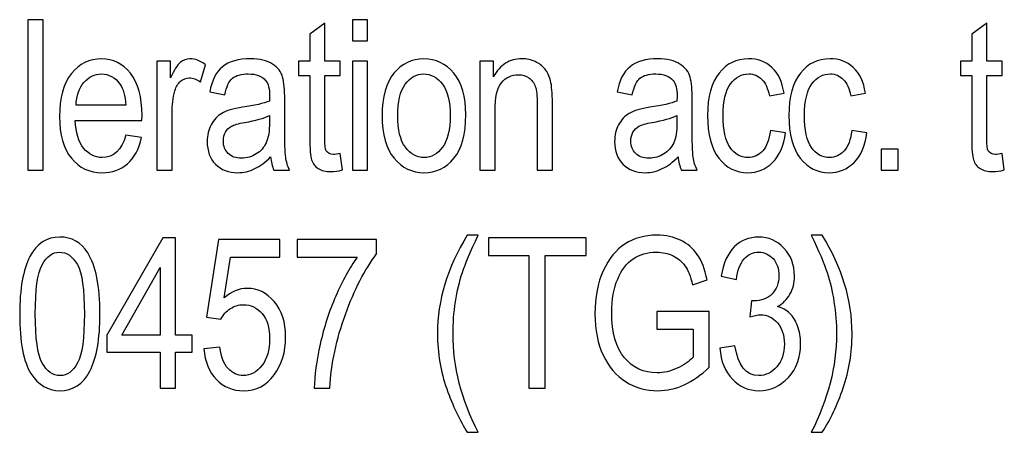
# Model space of a CAD drawing. Header units: centimetres. Extents: x -94 to 21, y -30 to 196.
# Tile 113 of 143: x 8.905 to 10.263, y 10.634 to 11.203. Entities that reach past the tile are written whole.
import ezdxf

# ---------------------------------------------------------------- set-up
doc = ezdxf.new("R2010")
doc.units = ezdxf.units.CM
doc.header["$MEASUREMENT"] = 0
doc.layers.add('Ebene 1', color=7, linetype='Continuous')

msp = doc.modelspace()

# ---------------------------------------------------------------- linework, layer by layer
at = {"layer": 'Ebene 1'}
for points, knots in [([(8.91668, 10.99549), (8.91668, 10.99549), (8.91668, 11.20294), (8.91668, 11.20294), (8.91668, 11.20294), (8.93754, 11.20294), (8.93754, 11.20294), (8.93754, 11.20294), (8.93754, 10.99549), (8.93754, 10.99549), (8.93754, 10.99549), (8.91668, 10.99549), (8.91668, 10.99549)], [0, 0, 0, 0, 0.25, 0.25, 0.25, 0.5, 0.5, 0.5, 0.75, 0.75, 0.75, 1, 1, 1, 1]), ([(9.36411, 11.17367), (9.36411, 11.17367), (9.36411, 11.20294), (9.36411, 11.20294), (9.36411, 11.20294), (9.38497, 11.20294), (9.38497, 11.20294), (9.38497, 11.20294), (9.38497, 11.17367), (9.38497, 11.17367), (9.38497, 11.17367), (9.36411, 11.17367), (9.36411, 11.17367)], [0, 0, 0, 0, 0.25, 0.25, 0.25, 0.5, 0.5, 0.5, 0.75, 0.75, 0.75, 1, 1, 1, 1]), ([(9.34724, 11.01838), (9.34724, 11.01838), (9.35014, 10.99578), (9.35014, 10.99578), (9.34434, 10.99423), (9.33913, 10.99346), (9.33449, 10.99346), (9.3272, 10.99346), (9.32136, 10.99491), (9.31687, 10.99781), (9.31243, 11.00066), (9.30938, 11.00462), (9.30774, 11.00964), (9.30605, 11.01461), (9.30523, 11.02461), (9.30523, 11.03953), (9.30523, 11.03953), (9.30523, 11.12616), (9.30523, 11.12616), (9.30523, 11.12616), (9.28988, 11.12616), (9.28988, 11.12616), (9.28988, 11.12616), (9.28988, 11.14586), (9.28988, 11.14586), (9.28988, 11.14586), (9.30523, 11.14586), (9.30523, 11.14586), (9.30523, 11.14586), (9.30523, 11.18295), (9.30523, 11.18295), (9.30523, 11.18295), (9.32609, 11.1983), (9.32609, 11.1983), (9.32609, 11.1983), (9.32609, 11.14586), (9.32609, 11.14586), (9.32609, 11.14586), (9.34724, 11.14586), (9.34724, 11.14586), (9.34724, 11.14586), (9.34724, 11.12616), (9.34724, 11.12616), (9.34724, 11.12616), (9.32609, 11.12616), (9.32609, 11.12616), (9.32609, 11.12616), (9.32609, 11.03808), (9.32609, 11.03808), (9.32609, 11.02992), (9.32672, 11.0247), (9.32793, 11.02234), (9.32971, 11.01891), (9.33309, 11.01722), (9.33802, 11.01722), (9.34039, 11.01722), (9.34348, 11.01761), (9.34724, 11.01838)], [0, 0, 0, 0, 0.0526316, 0.0526316, 0.0526316, 0.1052632, 0.1052632, 0.1052632, 0.1578947, 0.1578947, 0.1578947, 0.2105263, 0.2105263, 0.2105263, 0.2631579, 0.2631579, 0.2631579, 0.3157895, 0.3157895, 0.3157895, 0.3684211, 0.3684211, 0.3684211, 0.4210526, 0.4210526, 0.4210526, 0.4736842, 0.4736842, 0.4736842, 0.5263158, 0.5263158, 0.5263158, 0.5789474, 0.5789474, 0.5789474, 0.6315789, 0.6315789, 0.6315789, 0.6842105, 0.6842105, 0.6842105, 0.7368421, 0.7368421, 0.7368421, 0.7894737, 0.7894737, 0.7894737, 0.8421053, 0.8421053, 0.8421053, 0.8947368, 0.8947368, 0.8947368, 0.9473684, 0.9473684, 0.9473684, 1, 1, 1, 1]), ([(10.25995, 11.01838), (10.25995, 11.01838), (10.26285, 10.99578), (10.26285, 10.99578), (10.25705, 10.99423), (10.25184, 10.99346), (10.2472, 10.99346), (10.23991, 10.99346), (10.23407, 10.99491), (10.22958, 10.99781), (10.22514, 11.00066), (10.22209, 11.00462), (10.22045, 11.00964), (10.21876, 11.01461), (10.21794, 11.02461), (10.21794, 11.03953), (10.21794, 11.03953), (10.21794, 11.12616), (10.21794, 11.12616), (10.21794, 11.12616), (10.20258, 11.12616), (10.20258, 11.12616), (10.20258, 11.12616), (10.20258, 11.14586), (10.20258, 11.14586), (10.20258, 11.14586), (10.21794, 11.14586), (10.21794, 11.14586), (10.21794, 11.14586), (10.21794, 11.18295), (10.21794, 11.18295), (10.21794, 11.18295), (10.2388, 11.1983), (10.2388, 11.1983), (10.2388, 11.1983), (10.2388, 11.14586), (10.2388, 11.14586), (10.2388, 11.14586), (10.25995, 11.14586), (10.25995, 11.14586), (10.25995, 11.14586), (10.25995, 11.12616), (10.25995, 11.12616), (10.25995, 11.12616), (10.2388, 11.12616), (10.2388, 11.12616), (10.2388, 11.12616), (10.2388, 11.03808), (10.2388, 11.03808), (10.2388, 11.02992), (10.23943, 11.0247), (10.24064, 11.02234), (10.24242, 11.01891), (10.2458, 11.01722), (10.25073, 11.01722), (10.2531, 11.01722), (10.25619, 11.01761), (10.25995, 11.01838)], [0, 0, 0, 0, 0.0526316, 0.0526316, 0.0526316, 0.1052632, 0.1052632, 0.1052632, 0.1578947, 0.1578947, 0.1578947, 0.2105263, 0.2105263, 0.2105263, 0.2631579, 0.2631579, 0.2631579, 0.3157895, 0.3157895, 0.3157895, 0.3684211, 0.3684211, 0.3684211, 0.4210526, 0.4210526, 0.4210526, 0.4736842, 0.4736842, 0.4736842, 0.5263158, 0.5263158, 0.5263158, 0.5789474, 0.5789474, 0.5789474, 0.6315789, 0.6315789, 0.6315789, 0.6842105, 0.6842105, 0.6842105, 0.7368421, 0.7368421, 0.7368421, 0.7894737, 0.7894737, 0.7894737, 0.8421053, 0.8421053, 0.8421053, 0.8947368, 0.8947368, 0.8947368, 0.9473684, 0.9473684, 0.9473684, 1, 1, 1, 1]), ([(9.05181, 11.04359), (9.05181, 11.04359), (9.07325, 11.0404), (9.07325, 11.0404), (9.06967, 11.02441), (9.06315, 11.01234), (9.05379, 11.00423), (9.04437, 10.99607), (9.03272, 10.99201), (9.01886, 10.99201), (9.00138, 10.99201), (8.98728, 10.99863), (8.97647, 11.01191), (8.96565, 11.02514), (8.96024, 11.04426), (8.96024, 11.06927), (8.96024, 11.09521), (8.9657, 11.11496), (8.97661, 11.12862), (8.98753, 11.14224), (9.00129, 11.14905), (9.01804, 11.14905), (9.03399, 11.14905), (9.04732, 11.14238), (9.05799, 11.12901), (9.06861, 11.11563), (9.07397, 11.09627), (9.07397, 11.07092), (9.07397, 11.07092), (9.07383, 11.06416), (9.07383, 11.06416), (9.07383, 11.06416), (8.98168, 11.06416), (8.98168, 11.06416), (8.98255, 11.04721), (8.98646, 11.03441), (8.99346, 11.02582), (9.00047, 11.01717), (9.00897, 11.01287), (9.01901, 11.01287), (9.03471, 11.01287), (9.04567, 11.02311), (9.05181, 11.04359)], [0, 0, 0, 0, 0.0714286, 0.0714286, 0.0714286, 0.1428571, 0.1428571, 0.1428571, 0.2142857, 0.2142857, 0.2142857, 0.2857143, 0.2857143, 0.2857143, 0.3571429, 0.3571429, 0.3571429, 0.4285714, 0.4285714, 0.4285714, 0.5, 0.5, 0.5, 0.5714286, 0.5714286, 0.5714286, 0.6428571, 0.6428571, 0.6428571, 0.7142857, 0.7142857, 0.7142857, 0.7857143, 0.7857143, 0.7857143, 0.8571429, 0.8571429, 0.8571429, 0.9285714, 0.9285714, 0.9285714, 1, 1, 1, 1]), ([(9.09446, 10.99549), (9.09446, 10.99549), (9.09446, 11.14586), (9.09446, 11.14586), (9.09446, 11.14586), (9.11329, 11.14586), (9.11329, 11.14586), (9.11329, 11.14586), (9.11329, 11.12283), (9.11329, 11.12283), (9.11812, 11.1334), (9.12251, 11.1404), (9.12652, 11.14388), (9.13053, 11.14731), (9.13502, 11.14905), (9.14004, 11.14905), (9.14699, 11.14905), (9.15415, 11.14634), (9.16139, 11.14093), (9.16139, 11.14093), (9.15444, 11.11718), (9.15444, 11.11718), (9.14921, 11.12085), (9.14419, 11.12268), (9.13927, 11.12268), (9.13482, 11.12268), (9.13077, 11.12114), (9.1271, 11.118), (9.12338, 11.11491), (9.12077, 11.11056), (9.11928, 11.10501), (9.11662, 11.0953), (9.11532, 11.08502), (9.11532, 11.07406), (9.11532, 11.07406), (9.11532, 10.99549), (9.11532, 10.99549), (9.11532, 10.99549), (9.09446, 10.99549), (9.09446, 10.99549)], [0, 0, 0, 0, 0.0769231, 0.0769231, 0.0769231, 0.1538462, 0.1538462, 0.1538462, 0.2307692, 0.2307692, 0.2307692, 0.3076923, 0.3076923, 0.3076923, 0.3846154, 0.3846154, 0.3846154, 0.4615385, 0.4615385, 0.4615385, 0.5384615, 0.5384615, 0.5384615, 0.6153846, 0.6153846, 0.6153846, 0.6923077, 0.6923077, 0.6923077, 0.7692308, 0.7692308, 0.7692308, 0.8461538, 0.8461538, 0.8461538, 0.9230769, 0.9230769, 0.9230769, 1, 1, 1, 1]), ([(9.25127, 11.01398), (9.24427, 11.00669), (9.23703, 11.00124), (9.22949, 10.99757), (9.22191, 10.99385), (9.21409, 10.99201), (9.20598, 10.99201), (9.19313, 10.99201), (9.18289, 10.99588), (9.17527, 11.00365), (9.16759, 11.01138), (9.16377, 11.02181), (9.16377, 11.03494), (9.16377, 11.04363), (9.16556, 11.05131), (9.16918, 11.05802), (9.17275, 11.06474), (9.17768, 11.07), (9.18391, 11.07377), (9.19014, 11.07753), (9.1996, 11.08033), (9.21225, 11.08212), (9.22925, 11.08453), (9.24176, 11.08743), (9.24968, 11.09081), (9.24968, 11.09081), (9.24982, 11.09733), (9.24982, 11.09733), (9.24982, 11.10766), (9.24799, 11.11491), (9.24432, 11.11911), (9.23915, 11.12514), (9.23118, 11.12819), (9.22046, 11.12819), (9.21076, 11.12819), (9.20351, 11.12616), (9.19868, 11.12215), (9.1939, 11.11814), (9.19038, 11.11056), (9.18811, 11.0995), (9.18811, 11.0995), (9.16725, 11.10327), (9.16725, 11.10327), (9.17019, 11.11925), (9.17609, 11.13084), (9.18502, 11.13813), (9.19395, 11.14543), (9.20675, 11.14905), (9.22336, 11.14905), (9.2363, 11.14905), (9.24644, 11.14663), (9.25383, 11.14176), (9.26117, 11.13693), (9.26585, 11.13089), (9.26779, 11.12374), (9.26973, 11.11655), (9.27069, 11.10612), (9.27069, 11.09236), (9.27069, 11.09236), (9.27069, 11.05841), (9.27069, 11.05841), (9.27069, 11.03465), (9.27113, 11.01968), (9.27204, 11.0135), (9.27291, 11.00737), (9.2747, 11.00133), (9.27736, 10.99549), (9.27736, 10.99549), (9.25562, 10.99549), (9.25562, 10.99549), (9.2534, 11.00066), (9.25195, 11.00684), (9.25127, 11.01398)], [0, 0, 0, 0, 0.0416667, 0.0416667, 0.0416667, 0.0833333, 0.0833333, 0.0833333, 0.125, 0.125, 0.125, 0.1666667, 0.1666667, 0.1666667, 0.2083333, 0.2083333, 0.2083333, 0.25, 0.25, 0.25, 0.2916667, 0.2916667, 0.2916667, 0.3333333, 0.3333333, 0.3333333, 0.375, 0.375, 0.375, 0.4166667, 0.4166667, 0.4166667, 0.4583333, 0.4583333, 0.4583333, 0.5, 0.5, 0.5, 0.5416667, 0.5416667, 0.5416667, 0.5833333, 0.5833333, 0.5833333, 0.625, 0.625, 0.625, 0.6666667, 0.6666667, 0.6666667, 0.7083333, 0.7083333, 0.7083333, 0.75, 0.75, 0.75, 0.7916667, 0.7916667, 0.7916667, 0.8333333, 0.8333333, 0.8333333, 0.875, 0.875, 0.875, 0.9166667, 0.9166667, 0.9166667, 0.9583333, 0.9583333, 0.9583333, 1, 1, 1, 1]), ([(9.36411, 10.99549), (9.36411, 10.99549), (9.36411, 11.14586), (9.36411, 11.14586), (9.36411, 11.14586), (9.38497, 11.14586), (9.38497, 11.14586), (9.38497, 11.14586), (9.38497, 10.99549), (9.38497, 10.99549), (9.38497, 10.99549), (9.36411, 10.99549), (9.36411, 10.99549)], [0, 0, 0, 0, 0.25, 0.25, 0.25, 0.5, 0.5, 0.5, 0.75, 0.75, 0.75, 1, 1, 1, 1]), ([(9.40498, 11.07053), (9.40498, 11.09646), (9.41044, 11.11602), (9.4213, 11.12925), (9.43217, 11.14243), (9.44598, 11.14905), (9.46264, 11.14905), (9.47906, 11.14905), (9.49272, 11.14243), (9.50379, 11.12925), (9.5148, 11.11602), (9.52031, 11.09699), (9.52031, 11.07208), (9.52031, 11.04513), (9.5149, 11.02504), (9.50403, 11.01181), (9.49321, 10.99863), (9.4794, 10.99201), (9.46264, 10.99201), (9.44617, 10.99201), (9.43241, 10.99863), (9.42145, 11.01191), (9.41049, 11.02514), (9.40498, 11.0447), (9.40498, 11.07053)], [0, 0, 0, 0, 0.125, 0.125, 0.125, 0.25, 0.25, 0.25, 0.375, 0.375, 0.375, 0.5, 0.5, 0.5, 0.625, 0.625, 0.625, 0.75, 0.75, 0.75, 0.875, 0.875, 0.875, 1, 1, 1, 1]), ([(9.53978, 10.99549), (9.53978, 10.99549), (9.53978, 11.14586), (9.53978, 11.14586), (9.53978, 11.14586), (9.55861, 11.14586), (9.55861, 11.14586), (9.55861, 11.14586), (9.55861, 11.12432), (9.55861, 11.12432), (9.56315, 11.13263), (9.56865, 11.13881), (9.57517, 11.14291), (9.58174, 11.14702), (9.58922, 11.14905), (9.59767, 11.14905), (9.60429, 11.14905), (9.61037, 11.14774), (9.61597, 11.14514), (9.62159, 11.14258), (9.62608, 11.1392), (9.62951, 11.13499), (9.63293, 11.13079), (9.63549, 11.12534), (9.63718, 11.11863), (9.63887, 11.11196), (9.63974, 11.10168), (9.63974, 11.08782), (9.63974, 11.08782), (9.63974, 10.99549), (9.63974, 10.99549), (9.63974, 10.99549), (9.61887, 10.99549), (9.61887, 10.99549), (9.61887, 10.99549), (9.61887, 11.08685), (9.61887, 11.08685), (9.61887, 11.09791), (9.61795, 11.10597), (9.61607, 11.11104), (9.61419, 11.11611), (9.61124, 11.12007), (9.60723, 11.12287), (9.60323, 11.12563), (9.59864, 11.12703), (9.59333, 11.12703), (9.58338, 11.12703), (9.57546, 11.12331), (9.56952, 11.11587), (9.56358, 11.10839), (9.56064, 11.09564), (9.56064, 11.07753), (9.56064, 11.07753), (9.56064, 10.99549), (9.56064, 10.99549), (9.56064, 10.99549), (9.53978, 10.99549), (9.53978, 10.99549)], [0, 0, 0, 0, 0.0526316, 0.0526316, 0.0526316, 0.1052632, 0.1052632, 0.1052632, 0.1578947, 0.1578947, 0.1578947, 0.2105263, 0.2105263, 0.2105263, 0.2631579, 0.2631579, 0.2631579, 0.3157895, 0.3157895, 0.3157895, 0.3684211, 0.3684211, 0.3684211, 0.4210526, 0.4210526, 0.4210526, 0.4736842, 0.4736842, 0.4736842, 0.5263158, 0.5263158, 0.5263158, 0.5789474, 0.5789474, 0.5789474, 0.6315789, 0.6315789, 0.6315789, 0.6842105, 0.6842105, 0.6842105, 0.7368421, 0.7368421, 0.7368421, 0.7894737, 0.7894737, 0.7894737, 0.8421053, 0.8421053, 0.8421053, 0.8947368, 0.8947368, 0.8947368, 0.9473684, 0.9473684, 0.9473684, 1, 1, 1, 1]), ([(9.8131, 11.01398), (9.8061, 11.00669), (9.79886, 11.00124), (9.79132, 10.99757), (9.78374, 10.99385), (9.77592, 10.99201), (9.76781, 10.99201), (9.75496, 10.99201), (9.74472, 10.99588), (9.73709, 11.00365), (9.72941, 11.01138), (9.72559, 11.02181), (9.72559, 11.03494), (9.72559, 11.04363), (9.72738, 11.05131), (9.731, 11.05802), (9.73457, 11.06474), (9.73951, 11.07), (9.74574, 11.07377), (9.75197, 11.07753), (9.76143, 11.08033), (9.77408, 11.08212), (9.79108, 11.08453), (9.80359, 11.08743), (9.81151, 11.09081), (9.81151, 11.09081), (9.81165, 11.09733), (9.81165, 11.09733), (9.81165, 11.10766), (9.80982, 11.11491), (9.80615, 11.11911), (9.80098, 11.12514), (9.79301, 11.12819), (9.78229, 11.12819), (9.77259, 11.12819), (9.76534, 11.12616), (9.76051, 11.12215), (9.75573, 11.11814), (9.75221, 11.11056), (9.74994, 11.0995), (9.74994, 11.0995), (9.72907, 11.10327), (9.72907, 11.10327), (9.73201, 11.11925), (9.73791, 11.13084), (9.74685, 11.13813), (9.75578, 11.14543), (9.76858, 11.14905), (9.78519, 11.14905), (9.79813, 11.14905), (9.80827, 11.14663), (9.81566, 11.14176), (9.823, 11.13693), (9.82768, 11.13089), (9.82962, 11.12374), (9.83155, 11.11655), (9.83251, 11.10612), (9.83251, 11.09236), (9.83251, 11.09236), (9.83251, 11.05841), (9.83251, 11.05841), (9.83251, 11.03465), (9.83295, 11.01968), (9.83386, 11.0135), (9.83473, 11.00737), (9.83652, 11.00133), (9.83918, 10.99549), (9.83918, 10.99549), (9.81745, 10.99549), (9.81745, 10.99549), (9.81523, 11.00066), (9.81378, 11.00684), (9.8131, 11.01398)], [0, 0, 0, 0, 0.0416667, 0.0416667, 0.0416667, 0.0833333, 0.0833333, 0.0833333, 0.125, 0.125, 0.125, 0.1666667, 0.1666667, 0.1666667, 0.2083333, 0.2083333, 0.2083333, 0.25, 0.25, 0.25, 0.2916667, 0.2916667, 0.2916667, 0.3333333, 0.3333333, 0.3333333, 0.375, 0.375, 0.375, 0.4166667, 0.4166667, 0.4166667, 0.4583333, 0.4583333, 0.4583333, 0.5, 0.5, 0.5, 0.5416667, 0.5416667, 0.5416667, 0.5833333, 0.5833333, 0.5833333, 0.625, 0.625, 0.625, 0.6666667, 0.6666667, 0.6666667, 0.7083333, 0.7083333, 0.7083333, 0.75, 0.75, 0.75, 0.7916667, 0.7916667, 0.7916667, 0.8333333, 0.8333333, 0.8333333, 0.875, 0.875, 0.875, 0.9166667, 0.9166667, 0.9166667, 0.9583333, 0.9583333, 0.9583333, 1, 1, 1, 1]), ([(9.94036, 11.05025), (9.94036, 11.05025), (9.96122, 11.04706), (9.96122, 11.04706), (9.95886, 11.0292), (9.95292, 11.01553), (9.94345, 11.00611), (9.93394, 10.9967), (9.92254, 10.99201), (9.90926, 10.99201), (9.89309, 10.99201), (9.87981, 10.99863), (9.86938, 11.01191), (9.85895, 11.02514), (9.85372, 11.04474), (9.85372, 11.07067), (9.85372, 11.0968), (9.85899, 11.1164), (9.86952, 11.12944), (9.8801, 11.14253), (9.89362, 11.14905), (9.91013, 11.14905), (9.92293, 11.14905), (9.93365, 11.14509), (9.94239, 11.13717), (9.95113, 11.12925), (9.95673, 11.11737), (9.95919, 11.10153), (9.95919, 11.10153), (9.93891, 11.09776), (9.93891, 11.09776), (9.93693, 11.10795), (9.9335, 11.11558), (9.92858, 11.12061), (9.92365, 11.12568), (9.91776, 11.12819), (9.91086, 11.12819), (9.90057, 11.12819), (9.89207, 11.12365), (9.88531, 11.11452), (9.87855, 11.10539), (9.87517, 11.09091), (9.87517, 11.07111), (9.87517, 11.05059), (9.87841, 11.03576), (9.88483, 11.02664), (9.89125, 11.01746), (9.89946, 11.01287), (9.9095, 11.01287), (9.91742, 11.01287), (9.92414, 11.01592), (9.92974, 11.02195), (9.93529, 11.02804), (9.93886, 11.03745), (9.94036, 11.05025)], [0, 0, 0, 0, 0.0555556, 0.0555556, 0.0555556, 0.1111111, 0.1111111, 0.1111111, 0.1666667, 0.1666667, 0.1666667, 0.2222222, 0.2222222, 0.2222222, 0.2777778, 0.2777778, 0.2777778, 0.3333333, 0.3333333, 0.3333333, 0.3888889, 0.3888889, 0.3888889, 0.4444444, 0.4444444, 0.4444444, 0.5, 0.5, 0.5, 0.5555556, 0.5555556, 0.5555556, 0.6111111, 0.6111111, 0.6111111, 0.6666667, 0.6666667, 0.6666667, 0.7222222, 0.7222222, 0.7222222, 0.7777778, 0.7777778, 0.7777778, 0.8333333, 0.8333333, 0.8333333, 0.8888889, 0.8888889, 0.8888889, 0.9444444, 0.9444444, 0.9444444, 1, 1, 1, 1]), ([(10.05255, 11.05025), (10.05255, 11.05025), (10.07341, 11.04706), (10.07341, 11.04706), (10.07105, 11.0292), (10.06511, 11.01553), (10.05564, 11.00611), (10.04613, 10.9967), (10.03473, 10.99201), (10.02145, 10.99201), (10.00528, 10.99201), (9.992, 10.99863), (9.98157, 11.01191), (9.97113, 11.02514), (9.96591, 11.04474), (9.96591, 11.07067), (9.96591, 11.0968), (9.97117, 11.1164), (9.98171, 11.12944), (9.99229, 11.14253), (10.00581, 11.14905), (10.02232, 11.14905), (10.03512, 11.14905), (10.04584, 11.14509), (10.05458, 11.13717), (10.06332, 11.12925), (10.06892, 11.11737), (10.07138, 11.10153), (10.07138, 11.10153), (10.0511, 11.09776), (10.0511, 11.09776), (10.04912, 11.10795), (10.04569, 11.11558), (10.04077, 11.12061), (10.03584, 11.12568), (10.02995, 11.12819), (10.02305, 11.12819), (10.01276, 11.12819), (10.00426, 11.12365), (9.9975, 11.11452), (9.99074, 11.10539), (9.98736, 11.09091), (9.98736, 11.07111), (9.98736, 11.05059), (9.9906, 11.03576), (9.99702, 11.02664), (10.00344, 11.01746), (10.01165, 11.01287), (10.02169, 11.01287), (10.02961, 11.01287), (10.03633, 11.01592), (10.04193, 11.02195), (10.04748, 11.02804), (10.05105, 11.03745), (10.05255, 11.05025)], [0, 0, 0, 0, 0.0555556, 0.0555556, 0.0555556, 0.1111111, 0.1111111, 0.1111111, 0.1666667, 0.1666667, 0.1666667, 0.2222222, 0.2222222, 0.2222222, 0.2777778, 0.2777778, 0.2777778, 0.3333333, 0.3333333, 0.3333333, 0.3888889, 0.3888889, 0.3888889, 0.4444444, 0.4444444, 0.4444444, 0.5, 0.5, 0.5, 0.5555556, 0.5555556, 0.5555556, 0.6111111, 0.6111111, 0.6111111, 0.6666667, 0.6666667, 0.6666667, 0.7222222, 0.7222222, 0.7222222, 0.7777778, 0.7777778, 0.7777778, 0.8333333, 0.8333333, 0.8333333, 0.8888889, 0.8888889, 0.8888889, 0.9444444, 0.9444444, 0.9444444, 1, 1, 1, 1]), ([(8.98294, 11.08502), (8.98294, 11.08502), (9.05181, 11.08502), (9.05181, 11.08502), (9.05084, 11.09805), (9.04809, 11.10776), (9.04345, 11.11418), (9.03674, 11.1235), (9.02818, 11.12819), (9.0178, 11.12819), (9.00843, 11.12819), (9.00047, 11.12427), (8.99385, 11.1165), (8.98724, 11.10873), (8.98361, 11.09825), (8.98294, 11.08502)], [0, 0, 0, 0, 0.2, 0.2, 0.2, 0.4, 0.4, 0.4, 0.6, 0.6, 0.6, 0.8, 0.8, 0.8, 1, 1, 1, 1]), ([(9.42642, 11.07063), (9.42642, 11.05112), (9.42995, 11.03663), (9.437, 11.02712), (9.44405, 11.01761), (9.45279, 11.01287), (9.46322, 11.01287), (9.47297, 11.01287), (9.48138, 11.01765), (9.48838, 11.02726), (9.49538, 11.03687), (9.49886, 11.05131), (9.49886, 11.07063), (9.49886, 11.08999), (9.49533, 11.10443), (9.48828, 11.11394), (9.48123, 11.12345), (9.47249, 11.12819), (9.46206, 11.12819), (9.45221, 11.12819), (9.44381, 11.12341), (9.43685, 11.11384), (9.4299, 11.10433), (9.42642, 11.08989), (9.42642, 11.07063)], [0, 0, 0, 0, 0.125, 0.125, 0.125, 0.25, 0.25, 0.25, 0.375, 0.375, 0.375, 0.5, 0.5, 0.5, 0.625, 0.625, 0.625, 0.75, 0.75, 0.75, 0.875, 0.875, 0.875, 1, 1, 1, 1]), ([(9.24968, 11.07082), (9.24205, 11.06705), (9.23065, 11.06387), (9.21554, 11.06126), (9.20675, 11.05976), (9.20062, 11.05802), (9.19714, 11.05609), (9.19361, 11.05416), (9.19091, 11.05141), (9.18898, 11.04788), (9.18705, 11.04436), (9.18608, 11.04025), (9.18608, 11.03562), (9.18608, 11.02847), (9.1883, 11.02272), (9.19275, 11.01843), (9.19719, 11.01413), (9.20332, 11.012), (9.21114, 11.012), (9.21863, 11.012), (9.22539, 11.01394), (9.23147, 11.0178), (9.23756, 11.02166), (9.24214, 11.02683), (9.24514, 11.0333), (9.24818, 11.03972), (9.24968, 11.04914), (9.24968, 11.0615), (9.24968, 11.0615), (9.24968, 11.07082), (9.24968, 11.07082)], [0, 0, 0, 0, 0.1, 0.1, 0.1, 0.2, 0.2, 0.2, 0.3, 0.3, 0.3, 0.4, 0.4, 0.4, 0.5, 0.5, 0.5, 0.6, 0.6, 0.6, 0.7, 0.7, 0.7, 0.8, 0.8, 0.8, 0.9, 0.9, 0.9, 1, 1, 1, 1]), ([(9.81151, 11.07082), (9.80388, 11.06705), (9.79248, 11.06387), (9.77737, 11.06126), (9.76858, 11.05976), (9.76245, 11.05802), (9.75897, 11.05609), (9.75544, 11.05416), (9.75274, 11.05141), (9.75081, 11.04788), (9.74888, 11.04436), (9.74791, 11.04025), (9.74791, 11.03562), (9.74791, 11.02847), (9.75013, 11.02272), (9.75458, 11.01843), (9.75902, 11.01413), (9.76515, 11.012), (9.77297, 11.012), (9.78046, 11.012), (9.78722, 11.01394), (9.7933, 11.0178), (9.79939, 11.02166), (9.80397, 11.02683), (9.80697, 11.0333), (9.81001, 11.03972), (9.81151, 11.04914), (9.81151, 11.0615), (9.81151, 11.0615), (9.81151, 11.07082), (9.81151, 11.07082)], [0, 0, 0, 0, 0.1, 0.1, 0.1, 0.2, 0.2, 0.2, 0.3, 0.3, 0.3, 0.4, 0.4, 0.4, 0.5, 0.5, 0.5, 0.6, 0.6, 0.6, 0.7, 0.7, 0.7, 0.8, 0.8, 0.8, 0.9, 0.9, 0.9, 1, 1, 1, 1]), ([(10.09297, 10.99549), (10.09297, 10.99549), (10.09297, 11.02446), (10.09297, 11.02446), (10.09297, 11.02446), (10.11673, 11.02446), (10.11673, 11.02446), (10.11673, 11.02446), (10.11673, 10.99549), (10.11673, 10.99549), (10.11673, 10.99549), (10.09297, 10.99549), (10.09297, 10.99549)], [0, 0, 0, 0, 0.25, 0.25, 0.25, 0.5, 0.5, 0.5, 0.75, 0.75, 0.75, 1, 1, 1, 1]), ([(8.90526, 10.79729), (8.90526, 10.83206), (8.90995, 10.85842), (8.91931, 10.87634), (8.92869, 10.89425), (8.9425, 10.90324), (8.96075, 10.90324), (8.97693, 10.90324), (8.98968, 10.89599), (8.999, 10.88146), (9.0103, 10.86388), (9.01595, 10.83583), (9.01595, 10.79729), (9.01595, 10.76267), (9.01131, 10.73635), (9.00199, 10.71839), (8.99267, 10.70042), (8.97881, 10.69144), (8.96046, 10.69144), (8.94429, 10.69144), (8.93106, 10.69936), (8.92071, 10.7152), (8.91043, 10.73104), (8.90526, 10.75842), (8.90526, 10.79729)], [0, 0, 0, 0, 0.125, 0.125, 0.125, 0.25, 0.25, 0.25, 0.375, 0.375, 0.375, 0.5, 0.5, 0.5, 0.625, 0.625, 0.625, 0.75, 0.75, 0.75, 0.875, 0.875, 0.875, 1, 1, 1, 1]), ([(9.09917, 10.69492), (9.09917, 10.69492), (9.09917, 10.74446), (9.09917, 10.74446), (9.09917, 10.74446), (9.02557, 10.74446), (9.02557, 10.74446), (9.02557, 10.74446), (9.02557, 10.76793), (9.02557, 10.76793), (9.02557, 10.76793), (9.1026, 10.90237), (9.1026, 10.90237), (9.1026, 10.90237), (9.12003, 10.90237), (9.12003, 10.90237), (9.12003, 10.90237), (9.12003, 10.76793), (9.12003, 10.76793), (9.12003, 10.76793), (9.14321, 10.76793), (9.14321, 10.76793), (9.14321, 10.76793), (9.14321, 10.74446), (9.14321, 10.74446), (9.14321, 10.74446), (9.12003, 10.74446), (9.12003, 10.74446), (9.12003, 10.74446), (9.12003, 10.69492), (9.12003, 10.69492), (9.12003, 10.69492), (9.09917, 10.69492), (9.09917, 10.69492)], [0, 0, 0, 0, 0.0909091, 0.0909091, 0.0909091, 0.1818182, 0.1818182, 0.1818182, 0.2727273, 0.2727273, 0.2727273, 0.3636364, 0.3636364, 0.3636364, 0.4545455, 0.4545455, 0.4545455, 0.5454545, 0.5454545, 0.5454545, 0.6363636, 0.6363636, 0.6363636, 0.7272727, 0.7272727, 0.7272727, 0.8181818, 0.8181818, 0.8181818, 0.9090909, 0.9090909, 0.9090909, 1, 1, 1, 1]), ([(9.52242, 10.63408), (9.51203, 10.6503), (9.50261, 10.67029), (9.49406, 10.69405), (9.48552, 10.71776), (9.48127, 10.74321), (9.48127, 10.77025), (9.48127, 10.81608), (9.49498, 10.86127), (9.52242, 10.90584), (9.52242, 10.90584), (9.53748, 10.90584), (9.53748, 10.90584), (9.52691, 10.88368), (9.51967, 10.86649), (9.51566, 10.85432), (9.51164, 10.8421), (9.5085, 10.82868), (9.50618, 10.8141), (9.50387, 10.79946), (9.50271, 10.78478), (9.50271, 10.76996), (9.50271, 10.72471), (9.51431, 10.67942), (9.53748, 10.63408), (9.53748, 10.63408), (9.52242, 10.63408), (9.52242, 10.63408)], [0, 0, 0, 0, 0.1111111, 0.1111111, 0.1111111, 0.2222222, 0.2222222, 0.2222222, 0.3333333, 0.3333333, 0.3333333, 0.4444444, 0.4444444, 0.4444444, 0.5555556, 0.5555556, 0.5555556, 0.6666667, 0.6666667, 0.6666667, 0.7777778, 0.7777778, 0.7777778, 0.8888889, 0.8888889, 0.8888889, 1, 1, 1, 1]), ([(9.6074, 10.69492), (9.6074, 10.69492), (9.6074, 10.87803), (9.6074, 10.87803), (9.6074, 10.87803), (9.55148, 10.87803), (9.55148, 10.87803), (9.55148, 10.87803), (9.55148, 10.90237), (9.55148, 10.90237), (9.55148, 10.90237), (9.68622, 10.90237), (9.68622, 10.90237), (9.68622, 10.90237), (9.68622, 10.87803), (9.68622, 10.87803), (9.68622, 10.87803), (9.63, 10.87803), (9.63, 10.87803), (9.63, 10.87803), (9.63, 10.69492), (9.63, 10.69492), (9.63, 10.69492), (9.6074, 10.69492), (9.6074, 10.69492)], [0, 0, 0, 0, 0.125, 0.125, 0.125, 0.25, 0.25, 0.25, 0.375, 0.375, 0.375, 0.5, 0.5, 0.5, 0.625, 0.625, 0.625, 0.75, 0.75, 0.75, 0.875, 0.875, 0.875, 1, 1, 1, 1]), ([(9.78392, 10.77633), (9.78392, 10.77633), (9.78392, 10.80067), (9.78392, 10.80067), (9.78392, 10.80067), (9.85577, 10.80067), (9.85577, 10.80067), (9.85577, 10.80067), (9.85577, 10.72375), (9.85577, 10.72375), (9.84476, 10.71303), (9.83332, 10.70496), (9.82153, 10.69956), (9.80975, 10.69415), (9.79763, 10.69144), (9.78517, 10.69144), (9.76856, 10.69144), (9.75379, 10.6956), (9.74074, 10.7039), (9.72775, 10.71221), (9.71742, 10.72428), (9.70983, 10.74021), (9.70225, 10.75615), (9.69844, 10.77532), (9.69844, 10.79763), (9.69844, 10.82028), (9.70225, 10.83998), (9.70988, 10.85678), (9.71756, 10.87354), (9.72756, 10.88595), (9.73992, 10.89392), (9.75229, 10.90188), (9.76692, 10.90584), (9.78382, 10.90584), (9.79628, 10.90584), (9.80714, 10.90353), (9.81651, 10.89889), (9.82583, 10.89425), (9.83356, 10.88769), (9.83959, 10.87919), (9.84563, 10.87064), (9.85012, 10.859), (9.85316, 10.84413), (9.85316, 10.84413), (9.83288, 10.83747), (9.83288, 10.83747), (9.83013, 10.8492), (9.8267, 10.85794), (9.82255, 10.86374), (9.8184, 10.86953), (9.81294, 10.87412), (9.80613, 10.8774), (9.79932, 10.88073), (9.79169, 10.88238), (9.78319, 10.88238), (9.77083, 10.88238), (9.76021, 10.87938), (9.75128, 10.87339), (9.74233, 10.86741), (9.73519, 10.85809), (9.72978, 10.84543), (9.72432, 10.83278), (9.72162, 10.81738), (9.72162, 10.79917), (9.72162, 10.77141), (9.72741, 10.75064), (9.73905, 10.73679), (9.75065, 10.72298), (9.76576, 10.71607), (9.78435, 10.71607), (9.79324, 10.71607), (9.80232, 10.71819), (9.81159, 10.72244), (9.82091, 10.72669), (9.8283, 10.73176), (9.83375, 10.73761), (9.83375, 10.73761), (9.83375, 10.77633), (9.83375, 10.77633), (9.83375, 10.77633), (9.78392, 10.77633), (9.78392, 10.77633)], [0, 0, 0, 0, 0.037037, 0.037037, 0.037037, 0.0740741, 0.0740741, 0.0740741, 0.1111111, 0.1111111, 0.1111111, 0.1481481, 0.1481481, 0.1481481, 0.1851852, 0.1851852, 0.1851852, 0.2222222, 0.2222222, 0.2222222, 0.2592593, 0.2592593, 0.2592593, 0.2962963, 0.2962963, 0.2962963, 0.3333333, 0.3333333, 0.3333333, 0.3703704, 0.3703704, 0.3703704, 0.4074074, 0.4074074, 0.4074074, 0.4444444, 0.4444444, 0.4444444, 0.4814815, 0.4814815, 0.4814815, 0.5185185, 0.5185185, 0.5185185, 0.5555556, 0.5555556, 0.5555556, 0.5925926, 0.5925926, 0.5925926, 0.6296296, 0.6296296, 0.6296296, 0.6666667, 0.6666667, 0.6666667, 0.7037037, 0.7037037, 0.7037037, 0.7407407, 0.7407407, 0.7407407, 0.7777778, 0.7777778, 0.7777778, 0.8148148, 0.8148148, 0.8148148, 0.8518519, 0.8518519, 0.8518519, 0.8888889, 0.8888889, 0.8888889, 0.9259259, 0.9259259, 0.9259259, 0.962963, 0.962963, 0.962963, 1, 1, 1, 1]), ([(9.87063, 10.74997), (9.87063, 10.74997), (9.89149, 10.75345), (9.89149, 10.75345), (9.89584, 10.72602), (9.9068, 10.7123), (9.92442, 10.7123), (9.93394, 10.7123), (9.94215, 10.71636), (9.94915, 10.72442), (9.9561, 10.73249), (9.95958, 10.74297), (9.95958, 10.75581), (9.95958, 10.76788), (9.95639, 10.77764), (9.94997, 10.78498), (9.94359, 10.79237), (9.93577, 10.79604), (9.92645, 10.79604), (9.92249, 10.79604), (9.91762, 10.79507), (9.91177, 10.79319), (9.91177, 10.79319), (9.91409, 10.81545), (9.91409, 10.81545), (9.91409, 10.81545), (9.91737, 10.81516), (9.91737, 10.81516), (9.92766, 10.81516), (9.93601, 10.81834), (9.94244, 10.82467), (9.94886, 10.831), (9.95205, 10.83945), (9.95205, 10.85007), (9.95205, 10.85978), (9.94934, 10.8676), (9.94398, 10.87349), (9.93862, 10.87943), (9.93205, 10.88238), (9.92433, 10.88238), (9.91631, 10.88238), (9.90955, 10.87928), (9.90405, 10.87306), (9.89854, 10.86683), (9.89502, 10.85736), (9.89352, 10.84471), (9.89352, 10.84471), (9.87266, 10.84935), (9.87266, 10.84935), (9.87532, 10.86712), (9.88125, 10.88054), (9.89048, 10.88962), (9.8997, 10.8987), (9.9109, 10.90324), (9.92399, 10.90324), (9.93775, 10.90324), (9.94944, 10.89817), (9.95905, 10.88798), (9.96866, 10.87779), (9.97349, 10.86499), (9.97349, 10.84949), (9.97349, 10.84007), (9.97146, 10.83172), (9.96735, 10.82448), (9.96325, 10.81723), (9.95755, 10.81154), (9.95021, 10.80738), (9.95697, 10.8055), (9.96262, 10.80236), (9.96701, 10.79806), (9.97146, 10.79372), (9.97503, 10.78792), (9.97778, 10.78068), (9.98054, 10.77339), (9.98189, 10.76528), (9.98189, 10.75634), (9.98189, 10.73732), (9.97629, 10.72172), (9.96508, 10.7096), (9.95383, 10.69748), (9.94041, 10.69144), (9.92476, 10.69144), (9.91028, 10.69144), (9.89796, 10.69675), (9.88787, 10.70733), (9.87778, 10.71791), (9.87203, 10.7321), (9.87063, 10.74997)], [0, 0, 0, 0, 0.0344828, 0.0344828, 0.0344828, 0.0689655, 0.0689655, 0.0689655, 0.1034483, 0.1034483, 0.1034483, 0.137931, 0.137931, 0.137931, 0.1724138, 0.1724138, 0.1724138, 0.2068966, 0.2068966, 0.2068966, 0.2413793, 0.2413793, 0.2413793, 0.2758621, 0.2758621, 0.2758621, 0.3103448, 0.3103448, 0.3103448, 0.3448276, 0.3448276, 0.3448276, 0.3793103, 0.3793103, 0.3793103, 0.4137931, 0.4137931, 0.4137931, 0.4482759, 0.4482759, 0.4482759, 0.4827586, 0.4827586, 0.4827586, 0.5172414, 0.5172414, 0.5172414, 0.5517241, 0.5517241, 0.5517241, 0.5862069, 0.5862069, 0.5862069, 0.6206897, 0.6206897, 0.6206897, 0.6551724, 0.6551724, 0.6551724, 0.6896552, 0.6896552, 0.6896552, 0.7241379, 0.7241379, 0.7241379, 0.7586207, 0.7586207, 0.7586207, 0.7931034, 0.7931034, 0.7931034, 0.8275862, 0.8275862, 0.8275862, 0.862069, 0.862069, 0.862069, 0.8965517, 0.8965517, 0.8965517, 0.9310345, 0.9310345, 0.9310345, 0.9655172, 0.9655172, 0.9655172, 1, 1, 1, 1]), ([(10.0118, 10.63408), (10.0118, 10.63408), (9.99673, 10.63408), (9.99673, 10.63408), (10.01991, 10.67942), (10.0315, 10.72471), (10.0315, 10.76996), (10.0315, 10.78478), (10.03034, 10.79946), (10.02802, 10.8141), (10.0257, 10.82868), (10.02257, 10.8421), (10.01861, 10.85432), (10.0146, 10.86649), (10.00731, 10.88368), (9.99673, 10.90584), (9.99673, 10.90584), (10.0118, 10.90584), (10.0118, 10.90584), (10.03923, 10.86127), (10.05294, 10.81608), (10.05294, 10.77025), (10.05294, 10.74393), (10.04884, 10.71892), (10.04063, 10.69521), (10.03242, 10.6715), (10.02281, 10.65112), (10.0118, 10.63408)], [0, 0, 0, 0, 0.1111111, 0.1111111, 0.1111111, 0.2222222, 0.2222222, 0.2222222, 0.3333333, 0.3333333, 0.3333333, 0.4444444, 0.4444444, 0.4444444, 0.5555556, 0.5555556, 0.5555556, 0.6666667, 0.6666667, 0.6666667, 0.7777778, 0.7777778, 0.7777778, 0.8888889, 0.8888889, 0.8888889, 1, 1, 1, 1]), ([(9.1592, 10.74939), (9.1592, 10.74939), (9.18123, 10.75142), (9.18123, 10.75142), (9.18292, 10.73823), (9.18678, 10.72843), (9.19272, 10.72196), (9.19871, 10.71554), (9.20566, 10.7123), (9.21358, 10.7123), (9.22348, 10.7123), (9.23198, 10.71684), (9.23918, 10.72597), (9.24632, 10.73505), (9.2499, 10.74751), (9.2499, 10.76325), (9.2499, 10.77807), (9.24642, 10.78957), (9.23951, 10.79773), (9.23261, 10.80589), (9.22392, 10.80994), (9.21349, 10.80994), (9.20716, 10.80994), (9.20127, 10.80816), (9.19577, 10.80463), (9.19021, 10.80111), (9.18587, 10.79623), (9.18268, 10.7899), (9.18268, 10.7899), (9.16298, 10.79304), (9.16298, 10.79304), (9.16298, 10.79304), (9.17949, 10.89976), (9.17949, 10.89976), (9.17949, 10.89976), (9.2638, 10.89976), (9.2638, 10.89976), (9.2638, 10.89976), (9.2638, 10.87542), (9.2638, 10.87542), (9.2638, 10.87542), (9.19596, 10.87542), (9.19596, 10.87542), (9.19596, 10.87542), (9.18698, 10.81931), (9.18698, 10.81931), (9.19707, 10.82815), (9.20774, 10.83254), (9.21904, 10.83254), (9.23329, 10.83254), (9.24565, 10.82646), (9.25617, 10.81434), (9.26665, 10.80222), (9.27192, 10.7859), (9.27192, 10.76532), (9.27192, 10.74504), (9.26665, 10.72766), (9.25613, 10.71317), (9.24565, 10.69869), (9.2315, 10.69144), (9.21378, 10.69144), (9.1991, 10.69144), (9.18669, 10.69656), (9.17655, 10.7068), (9.16641, 10.71708), (9.1606, 10.73123), (9.1592, 10.74939)], [0, 0, 0, 0, 0.0454545, 0.0454545, 0.0454545, 0.0909091, 0.0909091, 0.0909091, 0.1363636, 0.1363636, 0.1363636, 0.1818182, 0.1818182, 0.1818182, 0.2272727, 0.2272727, 0.2272727, 0.2727273, 0.2727273, 0.2727273, 0.3181818, 0.3181818, 0.3181818, 0.3636364, 0.3636364, 0.3636364, 0.4090909, 0.4090909, 0.4090909, 0.4545455, 0.4545455, 0.4545455, 0.5, 0.5, 0.5, 0.5454545, 0.5454545, 0.5454545, 0.5909091, 0.5909091, 0.5909091, 0.6363636, 0.6363636, 0.6363636, 0.6818182, 0.6818182, 0.6818182, 0.7272727, 0.7272727, 0.7272727, 0.7727273, 0.7727273, 0.7727273, 0.8181818, 0.8181818, 0.8181818, 0.8636364, 0.8636364, 0.8636364, 0.9090909, 0.9090909, 0.9090909, 0.9545455, 0.9545455, 0.9545455, 1, 1, 1, 1]), ([(9.28763, 10.87542), (9.28763, 10.87542), (9.28763, 10.89976), (9.28763, 10.89976), (9.28763, 10.89976), (9.39745, 10.89976), (9.39745, 10.89976), (9.39745, 10.89976), (9.39745, 10.87996), (9.39745, 10.87996), (9.38107, 10.85862), (9.36668, 10.83085), (9.35427, 10.79662), (9.34186, 10.76243), (9.33471, 10.72853), (9.33283, 10.69492), (9.33283, 10.69492), (9.31139, 10.69492), (9.31139, 10.69492), (9.31168, 10.7123), (9.31443, 10.73258), (9.3196, 10.75572), (9.32481, 10.77885), (9.33196, 10.80091), (9.34108, 10.82187), (9.35016, 10.84283), (9.35997, 10.86069), (9.37049, 10.87542), (9.37049, 10.87542), (9.28763, 10.87542), (9.28763, 10.87542)], [0, 0, 0, 0, 0.1, 0.1, 0.1, 0.2, 0.2, 0.2, 0.3, 0.3, 0.3, 0.4, 0.4, 0.4, 0.5, 0.5, 0.5, 0.6, 0.6, 0.6, 0.7, 0.7, 0.7, 0.8, 0.8, 0.8, 0.9, 0.9, 0.9, 1, 1, 1, 1]), ([(8.9267, 10.79734), (8.9267, 10.76363), (8.92995, 10.74099), (8.93637, 10.72954), (8.94279, 10.71805), (8.95105, 10.7123), (8.96109, 10.7123), (8.97061, 10.7123), (8.97852, 10.7181), (8.98495, 10.72974), (8.99132, 10.74137), (8.99451, 10.76388), (8.99451, 10.79734), (8.99451, 10.83119), (8.99127, 10.85379), (8.98485, 10.86523), (8.97843, 10.87668), (8.97007, 10.88238), (8.95984, 10.88238), (8.95042, 10.88238), (8.94255, 10.87658), (8.93622, 10.86494), (8.9299, 10.85331), (8.9267, 10.8308), (8.9267, 10.79734)], [0, 0, 0, 0, 0.125, 0.125, 0.125, 0.25, 0.25, 0.25, 0.375, 0.375, 0.375, 0.5, 0.5, 0.5, 0.625, 0.625, 0.625, 0.75, 0.75, 0.75, 0.875, 0.875, 0.875, 1, 1, 1, 1]), ([(9.09917, 10.76793), (9.09917, 10.76793), (9.09917, 10.86147), (9.09917, 10.86147), (9.09917, 10.86147), (9.04624, 10.76793), (9.04624, 10.76793), (9.04624, 10.76793), (9.09917, 10.76793), (9.09917, 10.76793)], [0, 0, 0, 0, 0.3333333, 0.3333333, 0.3333333, 0.6666667, 0.6666667, 0.6666667, 1, 1, 1, 1])]:
    msp.add_open_spline(points, degree=3, knots=knots, dxfattribs=at)

doc.saveas('drawing.dxf')
